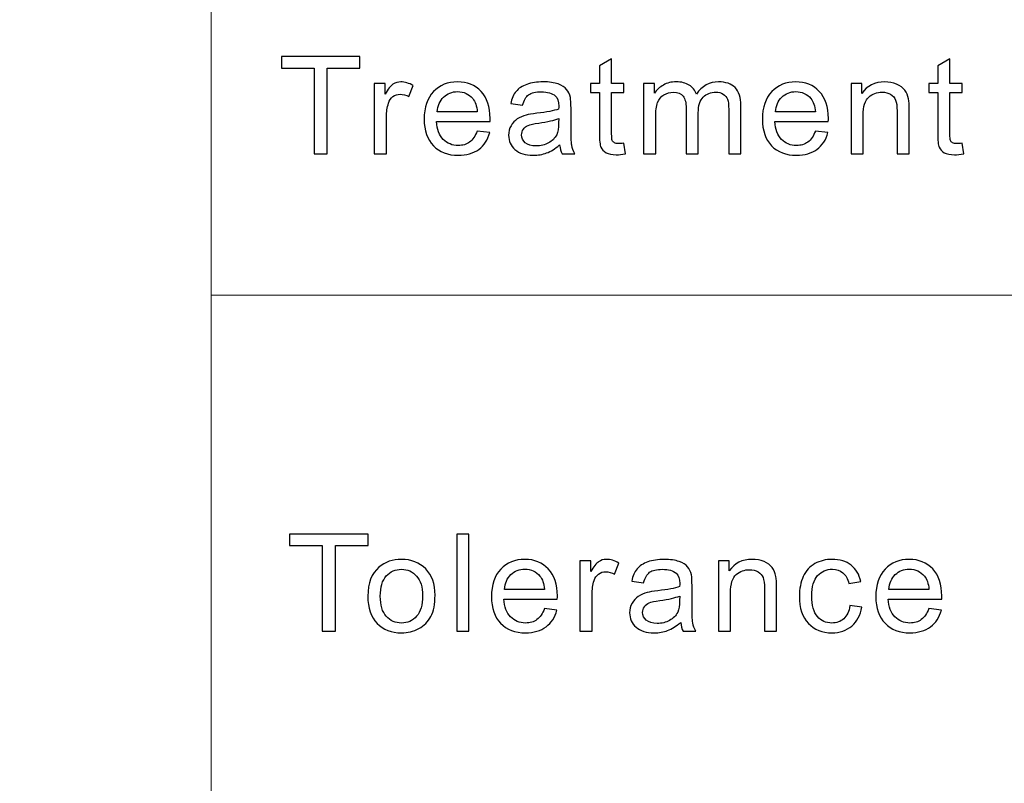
# Model space of a CAD drawing. Header units: centimetres. Extents: x -24.5 to 49.7, y -16.6 to 18.4.
# Tile 195 of 248: x 11 to 12.5, y -12.2 to -11.1. Entities that reach past the tile are written whole.
import ezdxf

# ---------------------------------------------------------------- set-up
doc = ezdxf.new("R2010")
doc.units = ezdxf.units.CM
doc.header["$MEASUREMENT"] = 0
doc.layers.add('layer 1', color=7, linetype='Continuous')

msp = doc.modelspace()

# ---------------------------------------------------------------- linework, layer by layer
at = {"layer": 'layer 1', "color": 1, "lineweight": 0}
msp.add_open_spline([(24.98821, 18.39808), (24.98821, 18.39808), (24.98821, -16.60193), (24.98821, -16.60193), (24.98821, -16.60193), (-24.51772, -16.60193), (-24.51772, -16.60193), (-24.51772, -16.60193), (-24.51772, 18.39808), (-24.51772, 18.39808), (-24.51772, 18.39808), (24.98821, 18.39808), (24.98821, 18.39808)], degree=3, knots=[0, 0, 0, 0, 0.25, 0.25, 0.25, 0.5, 0.5, 0.5, 0.75, 0.75, 0.75, 1, 1, 1, 1], dxfattribs=at)
at = {"layer": 'layer 1', "color": 5, "lineweight": 0}
msp.add_open_spline([(-23.26688, 17.18067), (-23.26688, 17.18067), (-23.26688, -15.60944), (-23.26688, -15.60944), (-23.26688, -15.60944), (23.98644, -15.60944), (23.98644, -15.60944)], degree=3, knots=[0, 0, 0, 0, 0.5, 0.5, 0.5, 1, 1, 1, 1], dxfattribs=at)
at = {"layer": 'layer 1', "lineweight": 0}
for points in [[(11.25957, -9.87641), (11.25957, -9.87641), (11.25957, -15.60944), (11.25957, -15.60944)], [(11.25957, -11.50917), (11.25957, -11.50917), (16.34023, -11.50917), (16.34023, -11.50917)]]:
    msp.add_open_spline(points, degree=3, dxfattribs=at)
at = {"layer": 'layer 1', "color": 250}
for points, knots in [([(11.41565, -11.29506), (11.41565, -11.29506), (11.41565, -11.16511), (11.41565, -11.16511), (11.41565, -11.16511), (11.36619, -11.16511), (11.36619, -11.16511), (11.36619, -11.16511), (11.36619, -11.14784), (11.36619, -11.14784), (11.36619, -11.14784), (11.48502, -11.14784), (11.48502, -11.14784), (11.48502, -11.14784), (11.48502, -11.16511), (11.48502, -11.16511), (11.48502, -11.16511), (11.43556, -11.16511), (11.43556, -11.16511), (11.43556, -11.16511), (11.43556, -11.29506), (11.43556, -11.29506), (11.43556, -11.29506), (11.41565, -11.29506), (11.41565, -11.29506)], [0, 0, 0, 0, 0.125, 0.125, 0.125, 0.25, 0.25, 0.25, 0.375, 0.375, 0.375, 0.5, 0.5, 0.5, 0.625, 0.625, 0.625, 0.75, 0.75, 0.75, 0.875, 0.875, 0.875, 1, 1, 1, 1]), ([(11.88499, -11.27892), (11.88499, -11.27892), (11.88751, -11.29489), (11.88751, -11.29489), (11.88234, -11.29595), (11.87769, -11.2965), (11.87364, -11.2965), (11.86697, -11.2965), (11.8618, -11.29547), (11.8581, -11.29338), (11.85443, -11.29129), (11.85184, -11.28858), (11.85034, -11.28519), (11.84884, -11.2818), (11.8481, -11.27467), (11.8481, -11.26381), (11.8481, -11.26381), (11.8481, -11.20233), (11.8481, -11.20233), (11.8481, -11.20233), (11.83448, -11.20233), (11.83448, -11.20233), (11.83448, -11.20233), (11.83448, -11.18835), (11.83448, -11.18835), (11.83448, -11.18835), (11.8481, -11.18835), (11.8481, -11.18835), (11.8481, -11.18835), (11.8481, -11.16196), (11.8481, -11.16196), (11.8481, -11.16196), (11.86655, -11.1511), (11.86655, -11.1511), (11.86655, -11.1511), (11.86655, -11.18835), (11.86655, -11.18835), (11.86655, -11.18835), (11.88499, -11.18835), (11.88499, -11.18835), (11.88499, -11.18835), (11.88499, -11.20233), (11.88499, -11.20233), (11.88499, -11.20233), (11.86655, -11.20233), (11.86655, -11.20233), (11.86655, -11.20233), (11.86655, -11.26484), (11.86655, -11.26484), (11.86655, -11.27001), (11.86687, -11.27333), (11.86753, -11.27481), (11.86815, -11.27628), (11.8692, -11.27745), (11.87067, -11.27834), (11.87214, -11.27919), (11.87424, -11.27964), (11.87696, -11.27964), (11.87899, -11.27964), (11.88168, -11.2794), (11.88499, -11.27892)], [0, 0, 0, 0, 0.05, 0.05, 0.05, 0.1, 0.1, 0.1, 0.15, 0.15, 0.15, 0.2, 0.2, 0.2, 0.25, 0.25, 0.25, 0.3, 0.3, 0.3, 0.35, 0.35, 0.35, 0.4, 0.4, 0.4, 0.45, 0.45, 0.45, 0.5, 0.5, 0.5, 0.55, 0.55, 0.55, 0.6, 0.6, 0.6, 0.65, 0.65, 0.65, 0.7, 0.7, 0.7, 0.75, 0.75, 0.75, 0.8, 0.8, 0.8, 0.85, 0.85, 0.85, 0.9, 0.9, 0.9, 0.95, 0.95, 0.95, 1, 1, 1, 1]), ([(12.39755, -11.27892), (12.39755, -11.27892), (12.40007, -11.29489), (12.40007, -11.29489), (12.3949, -11.29595), (12.39025, -11.2965), (12.38619, -11.2965), (12.37953, -11.2965), (12.37436, -11.29547), (12.37066, -11.29338), (12.36699, -11.29129), (12.3644, -11.28858), (12.3629, -11.28519), (12.36139, -11.2818), (12.36066, -11.27467), (12.36066, -11.26381), (12.36066, -11.26381), (12.36066, -11.20233), (12.36066, -11.20233), (12.36066, -11.20233), (12.34704, -11.20233), (12.34704, -11.20233), (12.34704, -11.20233), (12.34704, -11.18835), (12.34704, -11.18835), (12.34704, -11.18835), (12.36066, -11.18835), (12.36066, -11.18835), (12.36066, -11.18835), (12.36066, -11.16196), (12.36066, -11.16196), (12.36066, -11.16196), (12.37911, -11.1511), (12.37911, -11.1511), (12.37911, -11.1511), (12.37911, -11.18835), (12.37911, -11.18835), (12.37911, -11.18835), (12.39755, -11.18835), (12.39755, -11.18835), (12.39755, -11.18835), (12.39755, -11.20233), (12.39755, -11.20233), (12.39755, -11.20233), (12.37911, -11.20233), (12.37911, -11.20233), (12.37911, -11.20233), (12.37911, -11.26484), (12.37911, -11.26484), (12.37911, -11.27001), (12.37943, -11.27333), (12.38009, -11.27481), (12.38071, -11.27628), (12.38176, -11.27745), (12.38323, -11.27834), (12.3847, -11.27919), (12.3868, -11.27964), (12.38952, -11.27964), (12.39155, -11.27964), (12.39424, -11.2794), (12.39755, -11.27892)], [0, 0, 0, 0, 0.05, 0.05, 0.05, 0.1, 0.1, 0.1, 0.15, 0.15, 0.15, 0.2, 0.2, 0.2, 0.25, 0.25, 0.25, 0.3, 0.3, 0.3, 0.35, 0.35, 0.35, 0.4, 0.4, 0.4, 0.45, 0.45, 0.45, 0.5, 0.5, 0.5, 0.55, 0.55, 0.55, 0.6, 0.6, 0.6, 0.65, 0.65, 0.65, 0.7, 0.7, 0.7, 0.75, 0.75, 0.75, 0.8, 0.8, 0.8, 0.85, 0.85, 0.85, 0.9, 0.9, 0.9, 0.95, 0.95, 0.95, 1, 1, 1, 1]), ([(11.50687, -11.29506), (11.50687, -11.29506), (11.50687, -11.18835), (11.50687, -11.18835), (11.50687, -11.18835), (11.52343, -11.18835), (11.52343, -11.18835), (11.52343, -11.18835), (11.52343, -11.20469), (11.52343, -11.20469), (11.52765, -11.19712), (11.53157, -11.19212), (11.53517, -11.18972), (11.53876, -11.18729), (11.54271, -11.18609), (11.54701, -11.18609), (11.55323, -11.18609), (11.55955, -11.18801), (11.56598, -11.19181), (11.56598, -11.19181), (11.55941, -11.2085), (11.55941, -11.2085), (11.55494, -11.20603), (11.55047, -11.2048), (11.546, -11.2048), (11.54198, -11.2048), (11.53838, -11.206), (11.53521, -11.20836), (11.53203, -11.21073), (11.52975, -11.21402), (11.52839, -11.21823), (11.52633, -11.22464), (11.52532, -11.23166), (11.52532, -11.23931), (11.52532, -11.23931), (11.52532, -11.29506), (11.52532, -11.29506), (11.52532, -11.29506), (11.50687, -11.29506), (11.50687, -11.29506)], [0, 0, 0, 0, 0.0769231, 0.0769231, 0.0769231, 0.1538462, 0.1538462, 0.1538462, 0.2307692, 0.2307692, 0.2307692, 0.3076923, 0.3076923, 0.3076923, 0.3846154, 0.3846154, 0.3846154, 0.4615385, 0.4615385, 0.4615385, 0.5384615, 0.5384615, 0.5384615, 0.6153846, 0.6153846, 0.6153846, 0.6923077, 0.6923077, 0.6923077, 0.7692308, 0.7692308, 0.7692308, 0.8461538, 0.8461538, 0.8461538, 0.9230769, 0.9230769, 0.9230769, 1, 1, 1, 1]), ([(11.66273, -11.26052), (11.66273, -11.26052), (11.6818, -11.26298), (11.6818, -11.26298), (11.67883, -11.27385), (11.67328, -11.28231), (11.66517, -11.28831), (11.65706, -11.29431), (11.64673, -11.29732), (11.63412, -11.29732), (11.61825, -11.29732), (11.60569, -11.29252), (11.59639, -11.28293), (11.5871, -11.27337), (11.58245, -11.2599), (11.58245, -11.2426), (11.58245, -11.22471), (11.58713, -11.21079), (11.59653, -11.20092), (11.60593, -11.19102), (11.61812, -11.18609), (11.63311, -11.18609), (11.6476, -11.18609), (11.65944, -11.19092), (11.66863, -11.20062), (11.67782, -11.21031), (11.68242, -11.22395), (11.68242, -11.24153), (11.68242, -11.2426), (11.68239, -11.24421), (11.68232, -11.24633), (11.68232, -11.24633), (11.60131, -11.24633), (11.60131, -11.24633), (11.60202, -11.25802), (11.60537, -11.26699), (11.61145, -11.2732), (11.61749, -11.2794), (11.62506, -11.28252), (11.63412, -11.28252), (11.64085, -11.28252), (11.64662, -11.28077), (11.65137, -11.27727), (11.65615, -11.27378), (11.65993, -11.26819), (11.66273, -11.26052)], [0, 0, 0, 0, 0.0666667, 0.0666667, 0.0666667, 0.1333333, 0.1333333, 0.1333333, 0.2, 0.2, 0.2, 0.2666667, 0.2666667, 0.2666667, 0.3333333, 0.3333333, 0.3333333, 0.4, 0.4, 0.4, 0.4666667, 0.4666667, 0.4666667, 0.5333333, 0.5333333, 0.5333333, 0.6, 0.6, 0.6, 0.6666667, 0.6666667, 0.6666667, 0.7333333, 0.7333333, 0.7333333, 0.8, 0.8, 0.8, 0.8666667, 0.8666667, 0.8666667, 0.9333333, 0.9333333, 0.9333333, 1, 1, 1, 1]), ([(11.7878, -11.2817), (11.78096, -11.28742), (11.77435, -11.29143), (11.76803, -11.29379), (11.7617, -11.29616), (11.75493, -11.29732), (11.74766, -11.29732), (11.73572, -11.29732), (11.72653, -11.29448), (11.7201, -11.28875), (11.71367, -11.28307), (11.71046, -11.27577), (11.71046, -11.26689), (11.71046, -11.26168), (11.71168, -11.25692), (11.7141, -11.2526), (11.71653, -11.24828), (11.71971, -11.24486), (11.72363, -11.24225), (11.72757, -11.23965), (11.73198, -11.23766), (11.7369, -11.23632), (11.74054, -11.2354), (11.74602, -11.23451), (11.75332, -11.23362), (11.7682, -11.2319), (11.7792, -11.22981), (11.78623, -11.22741), (11.7863, -11.22495), (11.78633, -11.22337), (11.78633, -11.22272), (11.78633, -11.21539), (11.78458, -11.21021), (11.78109, -11.2072), (11.77638, -11.20312), (11.76936, -11.2011), (11.76006, -11.2011), (11.75136, -11.2011), (11.74493, -11.2026), (11.74081, -11.20559), (11.73665, -11.20857), (11.73362, -11.21384), (11.73163, -11.22145), (11.73163, -11.22145), (11.71361, -11.21898), (11.71361, -11.21898), (11.71525, -11.21141), (11.71794, -11.20528), (11.72171, -11.20062), (11.72548, -11.19596), (11.73093, -11.19239), (11.73805, -11.18986), (11.74515, -11.18735), (11.75342, -11.18609), (11.76279, -11.18609), (11.77208, -11.18609), (11.77966, -11.18715), (11.78549, -11.18931), (11.79129, -11.19147), (11.79558, -11.19414), (11.79832, -11.1974), (11.80104, -11.20065), (11.80295, -11.20476), (11.80408, -11.20973), (11.80467, -11.21282), (11.80498, -11.21837), (11.80498, -11.22635), (11.80498, -11.22635), (11.80498, -11.25034), (11.80498, -11.25034), (11.80498, -11.2671), (11.80537, -11.27769), (11.80613, -11.28218), (11.80687, -11.28666), (11.80841, -11.29095), (11.81064, -11.29506), (11.81064, -11.29506), (11.79136, -11.29506), (11.79136, -11.29506), (11.78951, -11.29126), (11.78833, -11.2868), (11.7878, -11.2817)], [0, 0, 0, 0, 0.037037, 0.037037, 0.037037, 0.0740741, 0.0740741, 0.0740741, 0.1111111, 0.1111111, 0.1111111, 0.1481481, 0.1481481, 0.1481481, 0.1851852, 0.1851852, 0.1851852, 0.2222222, 0.2222222, 0.2222222, 0.2592593, 0.2592593, 0.2592593, 0.2962963, 0.2962963, 0.2962963, 0.3333333, 0.3333333, 0.3333333, 0.3703704, 0.3703704, 0.3703704, 0.4074074, 0.4074074, 0.4074074, 0.4444444, 0.4444444, 0.4444444, 0.4814815, 0.4814815, 0.4814815, 0.5185185, 0.5185185, 0.5185185, 0.5555556, 0.5555556, 0.5555556, 0.5925926, 0.5925926, 0.5925926, 0.6296296, 0.6296296, 0.6296296, 0.6666667, 0.6666667, 0.6666667, 0.7037037, 0.7037037, 0.7037037, 0.7407407, 0.7407407, 0.7407407, 0.7777778, 0.7777778, 0.7777778, 0.8148148, 0.8148148, 0.8148148, 0.8518519, 0.8518519, 0.8518519, 0.8888889, 0.8888889, 0.8888889, 0.9259259, 0.9259259, 0.9259259, 0.962963, 0.962963, 0.962963, 1, 1, 1, 1]), ([(11.91485, -11.29506), (11.91485, -11.29506), (11.91485, -11.18835), (11.91485, -11.18835), (11.91485, -11.18835), (11.9314, -11.18835), (11.9314, -11.18835), (11.9314, -11.18835), (11.9314, -11.20343), (11.9314, -11.20343), (11.9348, -11.19822), (11.93933, -11.194), (11.94499, -11.19085), (11.95066, -11.18766), (11.95708, -11.18609), (11.96431, -11.18609), (11.97235, -11.18609), (11.97895, -11.18773), (11.98409, -11.19099), (11.98922, -11.19428), (11.99285, -11.19883), (11.99495, -11.20473), (12.00362, -11.19229), (12.01483, -11.18609), (12.02866, -11.18609), (12.03949, -11.18609), (12.04784, -11.189), (12.05364, -11.19486), (12.05947, -11.20072), (12.0624, -11.20973), (12.0624, -11.2219), (12.0624, -11.2219), (12.0624, -11.29506), (12.0624, -11.29506), (12.0624, -11.29506), (12.04396, -11.29506), (12.04396, -11.29506), (12.04396, -11.29506), (12.04396, -11.22789), (12.04396, -11.22789), (12.04396, -11.2207), (12.04333, -11.21549), (12.04214, -11.2123), (12.04096, -11.20912), (12.03878, -11.20658), (12.03561, -11.20463), (12.03246, -11.20267), (12.02876, -11.20171), (12.02453, -11.20171), (12.01685, -11.20171), (12.0105, -11.20421), (12.00543, -11.20918), (12.00036, -11.21419), (11.99785, -11.22217), (11.99785, -11.23314), (11.99785, -11.23314), (11.99785, -11.29506), (11.99785, -11.29506), (11.99785, -11.29506), (11.97941, -11.29506), (11.97941, -11.29506), (11.97941, -11.29506), (11.97941, -11.2258), (11.97941, -11.2258), (11.97941, -11.21778), (11.9779, -11.21175), (11.9749, -11.20774), (11.97189, -11.20373), (11.96697, -11.20171), (11.96016, -11.20171), (11.95498, -11.20171), (11.9502, -11.20305), (11.9458, -11.20572), (11.94139, -11.2084), (11.93822, -11.2123), (11.93623, -11.21748), (11.93427, -11.22262), (11.93329, -11.23005), (11.93329, -11.23975), (11.93329, -11.23975), (11.93329, -11.29506), (11.93329, -11.29506), (11.93329, -11.29506), (11.91485, -11.29506), (11.91485, -11.29506)], [0, 0, 0, 0, 0.0357143, 0.0357143, 0.0357143, 0.0714286, 0.0714286, 0.0714286, 0.1071429, 0.1071429, 0.1071429, 0.1428571, 0.1428571, 0.1428571, 0.1785714, 0.1785714, 0.1785714, 0.2142857, 0.2142857, 0.2142857, 0.25, 0.25, 0.25, 0.2857143, 0.2857143, 0.2857143, 0.3214286, 0.3214286, 0.3214286, 0.3571429, 0.3571429, 0.3571429, 0.3928571, 0.3928571, 0.3928571, 0.4285714, 0.4285714, 0.4285714, 0.4642857, 0.4642857, 0.4642857, 0.5, 0.5, 0.5, 0.5357143, 0.5357143, 0.5357143, 0.5714286, 0.5714286, 0.5714286, 0.6071429, 0.6071429, 0.6071429, 0.6428571, 0.6428571, 0.6428571, 0.6785714, 0.6785714, 0.6785714, 0.7142857, 0.7142857, 0.7142857, 0.75, 0.75, 0.75, 0.7857143, 0.7857143, 0.7857143, 0.8214286, 0.8214286, 0.8214286, 0.8571429, 0.8571429, 0.8571429, 0.8928571, 0.8928571, 0.8928571, 0.9285714, 0.9285714, 0.9285714, 0.9642857, 0.9642857, 0.9642857, 1, 1, 1, 1]), ([(12.17529, -11.26052), (12.17529, -11.26052), (12.19436, -11.26298), (12.19436, -11.26298), (12.19138, -11.27385), (12.18584, -11.28231), (12.17772, -11.28831), (12.16962, -11.29431), (12.15928, -11.29732), (12.14667, -11.29732), (12.13081, -11.29732), (12.11824, -11.29252), (12.10895, -11.28293), (12.09966, -11.27337), (12.09501, -11.2599), (12.09501, -11.2426), (12.09501, -11.22471), (12.09969, -11.21079), (12.10909, -11.20092), (12.11849, -11.19102), (12.13068, -11.18609), (12.14566, -11.18609), (12.16016, -11.18609), (12.172, -11.19092), (12.18119, -11.20062), (12.19037, -11.21031), (12.19498, -11.22395), (12.19498, -11.24153), (12.19498, -11.2426), (12.19495, -11.24421), (12.19488, -11.24633), (12.19488, -11.24633), (12.11387, -11.24633), (12.11387, -11.24633), (12.11457, -11.25802), (12.11793, -11.26699), (12.124, -11.2732), (12.13005, -11.2794), (12.13762, -11.28252), (12.14667, -11.28252), (12.15341, -11.28252), (12.15918, -11.28077), (12.16393, -11.27727), (12.16871, -11.27378), (12.17248, -11.26819), (12.17529, -11.26052)], [0, 0, 0, 0, 0.0666667, 0.0666667, 0.0666667, 0.1333333, 0.1333333, 0.1333333, 0.2, 0.2, 0.2, 0.2666667, 0.2666667, 0.2666667, 0.3333333, 0.3333333, 0.3333333, 0.4, 0.4, 0.4, 0.4666667, 0.4666667, 0.4666667, 0.5333333, 0.5333333, 0.5333333, 0.6, 0.6, 0.6, 0.6666667, 0.6666667, 0.6666667, 0.7333333, 0.7333333, 0.7333333, 0.8, 0.8, 0.8, 0.8666667, 0.8666667, 0.8666667, 0.9333333, 0.9333333, 0.9333333, 1, 1, 1, 1]), ([(12.2293, -11.29506), (12.2293, -11.29506), (12.2293, -11.18835), (12.2293, -11.18835), (12.2293, -11.18835), (12.24586, -11.18835), (12.24586, -11.18835), (12.24586, -11.18835), (12.24586, -11.2035), (12.24586, -11.2035), (12.25383, -11.19188), (12.26536, -11.18609), (12.2804, -11.18609), (12.28698, -11.18609), (12.29298, -11.18725), (12.29847, -11.18955), (12.30395, -11.19184), (12.30808, -11.19489), (12.3108, -11.19863), (12.31352, -11.20236), (12.31545, -11.20682), (12.31653, -11.21196), (12.31719, -11.21532), (12.31754, -11.22118), (12.31754, -11.22954), (12.31754, -11.22954), (12.31754, -11.29506), (12.31754, -11.29506), (12.31754, -11.29506), (12.2991, -11.29506), (12.2991, -11.29506), (12.2991, -11.29506), (12.2991, -11.23022), (12.2991, -11.23022), (12.2991, -11.22286), (12.2984, -11.21734), (12.29697, -11.21371), (12.29553, -11.21007), (12.29298, -11.20716), (12.28935, -11.20497), (12.28572, -11.20281), (12.28142, -11.20171), (12.27653, -11.20171), (12.2687, -11.20171), (12.26196, -11.20415), (12.25628, -11.20905), (12.25058, -11.21391), (12.24774, -11.2232), (12.24774, -11.23684), (12.24774, -11.23684), (12.24774, -11.29506), (12.24774, -11.29506), (12.24774, -11.29506), (12.2293, -11.29506), (12.2293, -11.29506)], [0, 0, 0, 0, 0.0555556, 0.0555556, 0.0555556, 0.1111111, 0.1111111, 0.1111111, 0.1666667, 0.1666667, 0.1666667, 0.2222222, 0.2222222, 0.2222222, 0.2777778, 0.2777778, 0.2777778, 0.3333333, 0.3333333, 0.3333333, 0.3888889, 0.3888889, 0.3888889, 0.4444444, 0.4444444, 0.4444444, 0.5, 0.5, 0.5, 0.5555556, 0.5555556, 0.5555556, 0.6111111, 0.6111111, 0.6111111, 0.6666667, 0.6666667, 0.6666667, 0.7222222, 0.7222222, 0.7222222, 0.7777778, 0.7777778, 0.7777778, 0.8333333, 0.8333333, 0.8333333, 0.8888889, 0.8888889, 0.8888889, 0.9444444, 0.9444444, 0.9444444, 1, 1, 1, 1]), ([(11.60236, -11.23153), (11.60236, -11.23153), (11.66293, -11.23153), (11.66293, -11.23153), (11.66213, -11.22255), (11.65979, -11.21583), (11.65598, -11.21134), (11.65015, -11.20439), (11.64254, -11.20089), (11.63321, -11.20089), (11.62476, -11.20089), (11.61766, -11.20367), (11.6119, -11.20922), (11.60618, -11.21477), (11.60299, -11.22221), (11.60236, -11.23153)], [0, 0, 0, 0, 0.2, 0.2, 0.2, 0.4, 0.4, 0.4, 0.6, 0.6, 0.6, 0.8, 0.8, 0.8, 1, 1, 1, 1]), ([(12.11492, -11.23153), (12.11492, -11.23153), (12.17549, -11.23153), (12.17549, -11.23153), (12.17469, -11.22255), (12.17235, -11.21583), (12.16854, -11.21134), (12.16271, -11.20439), (12.15509, -11.20089), (12.14577, -11.20089), (12.13732, -11.20089), (12.13022, -11.20367), (12.12446, -11.20922), (12.11873, -11.21477), (12.11555, -11.22221), (12.11492, -11.23153)], [0, 0, 0, 0, 0.2, 0.2, 0.2, 0.4, 0.4, 0.4, 0.6, 0.6, 0.6, 0.8, 0.8, 0.8, 1, 1, 1, 1]), ([(11.78633, -11.2416), (11.77962, -11.24427), (11.76956, -11.24654), (11.75614, -11.24839), (11.74853, -11.24945), (11.74316, -11.25065), (11.74001, -11.25198), (11.73687, -11.25332), (11.73445, -11.25527), (11.73275, -11.25781), (11.73104, -11.26038), (11.73016, -11.26322), (11.73016, -11.26638), (11.73016, -11.27114), (11.73202, -11.27515), (11.73575, -11.27834), (11.73949, -11.28152), (11.74493, -11.28313), (11.7521, -11.28313), (11.75919, -11.28313), (11.76551, -11.28163), (11.77107, -11.27858), (11.77658, -11.27556), (11.78067, -11.27141), (11.78326, -11.26617), (11.78525, -11.26209), (11.78623, -11.2561), (11.78623, -11.24818), (11.78623, -11.24818), (11.78633, -11.2416), (11.78633, -11.2416)], [0, 0, 0, 0, 0.1, 0.1, 0.1, 0.2, 0.2, 0.2, 0.3, 0.3, 0.3, 0.4, 0.4, 0.4, 0.5, 0.5, 0.5, 0.6, 0.6, 0.6, 0.7, 0.7, 0.7, 0.8, 0.8, 0.8, 0.9, 0.9, 0.9, 1, 1, 1, 1]), ([(11.42803, -12.01829), (11.42803, -12.01829), (11.42803, -11.88834), (11.42803, -11.88834), (11.42803, -11.88834), (11.37858, -11.88834), (11.37858, -11.88834), (11.37858, -11.88834), (11.37858, -11.87107), (11.37858, -11.87107), (11.37858, -11.87107), (11.49741, -11.87107), (11.49741, -11.87107), (11.49741, -11.87107), (11.49741, -11.88834), (11.49741, -11.88834), (11.49741, -11.88834), (11.44795, -11.88834), (11.44795, -11.88834), (11.44795, -11.88834), (11.44795, -12.01829), (11.44795, -12.01829), (11.44795, -12.01829), (11.42803, -12.01829), (11.42803, -12.01829)], [0, 0, 0, 0, 0.125, 0.125, 0.125, 0.25, 0.25, 0.25, 0.375, 0.375, 0.375, 0.5, 0.5, 0.5, 0.625, 0.625, 0.625, 0.75, 0.75, 0.75, 0.875, 0.875, 0.875, 1, 1, 1, 1]), ([(11.63183, -12.01829), (11.63183, -12.01829), (11.63183, -11.87107), (11.63183, -11.87107), (11.63183, -11.87107), (11.65027, -11.87107), (11.65027, -11.87107), (11.65027, -11.87107), (11.65027, -12.01829), (11.65027, -12.01829), (11.65027, -12.01829), (11.63183, -12.01829), (11.63183, -12.01829)], [0, 0, 0, 0, 0.25, 0.25, 0.25, 0.5, 0.5, 0.5, 0.75, 0.75, 0.75, 1, 1, 1, 1]), ([(11.49712, -11.96493), (11.49712, -11.94523), (11.5027, -11.93063), (11.51392, -11.92114), (11.52324, -11.91326), (11.53466, -11.90932), (11.54812, -11.90932), (11.56303, -11.90932), (11.57525, -11.91411), (11.58475, -11.92371), (11.59422, -11.93327), (11.59897, -11.94653), (11.59897, -11.96343), (11.59897, -11.97713), (11.59688, -11.98789), (11.59268, -11.99574), (11.58849, -12.00359), (11.58238, -12.00969), (11.57434, -12.01404), (11.56634, -12.01839), (11.55758, -12.02055), (11.54812, -12.02055), (11.53289, -12.02055), (11.52058, -12.01579), (11.51119, -12.00623), (11.5018, -11.99667), (11.49712, -11.98289), (11.49712, -11.96493)], [0, 0, 0, 0, 0.1111111, 0.1111111, 0.1111111, 0.2222222, 0.2222222, 0.2222222, 0.3333333, 0.3333333, 0.3333333, 0.4444444, 0.4444444, 0.4444444, 0.5555556, 0.5555556, 0.5555556, 0.6666667, 0.6666667, 0.6666667, 0.7777778, 0.7777778, 0.7777778, 0.8888889, 0.8888889, 0.8888889, 1, 1, 1, 1]), ([(11.76466, -11.98375), (11.76466, -11.98375), (11.78373, -11.98621), (11.78373, -11.98621), (11.78076, -11.99708), (11.77521, -12.00554), (11.7671, -12.01154), (11.75899, -12.01754), (11.74866, -12.02055), (11.73605, -12.02055), (11.72019, -12.02055), (11.70762, -12.01575), (11.69832, -12.00616), (11.68903, -11.9966), (11.68439, -11.98313), (11.68439, -11.96583), (11.68439, -11.94794), (11.68906, -11.93402), (11.69846, -11.92415), (11.70786, -11.91425), (11.72005, -11.90932), (11.73504, -11.90932), (11.74953, -11.90932), (11.76137, -11.91415), (11.77056, -11.92385), (11.77975, -11.93354), (11.78435, -11.94718), (11.78435, -11.96476), (11.78435, -11.96583), (11.78432, -11.96744), (11.78425, -11.96956), (11.78425, -11.96956), (11.70324, -11.96956), (11.70324, -11.96956), (11.70395, -11.98125), (11.7073, -11.99022), (11.71338, -11.99643), (11.71942, -12.00263), (11.72699, -12.00575), (11.73605, -12.00575), (11.74278, -12.00575), (11.74855, -12.004), (11.7533, -12.0005), (11.75809, -11.99701), (11.76186, -11.99142), (11.76466, -11.98375)], [0, 0, 0, 0, 0.0666667, 0.0666667, 0.0666667, 0.1333333, 0.1333333, 0.1333333, 0.2, 0.2, 0.2, 0.2666667, 0.2666667, 0.2666667, 0.3333333, 0.3333333, 0.3333333, 0.4, 0.4, 0.4, 0.4666667, 0.4666667, 0.4666667, 0.5333333, 0.5333333, 0.5333333, 0.6, 0.6, 0.6, 0.6666667, 0.6666667, 0.6666667, 0.7333333, 0.7333333, 0.7333333, 0.8, 0.8, 0.8, 0.8666667, 0.8666667, 0.8666667, 0.9333333, 0.9333333, 0.9333333, 1, 1, 1, 1]), ([(11.81846, -12.01829), (11.81846, -12.01829), (11.81846, -11.91158), (11.81846, -11.91158), (11.81846, -11.91158), (11.83503, -11.91158), (11.83503, -11.91158), (11.83503, -11.91158), (11.83503, -11.92792), (11.83503, -11.92792), (11.83925, -11.92035), (11.84316, -11.91535), (11.84676, -11.91295), (11.85036, -11.91052), (11.8543, -11.90932), (11.85861, -11.90932), (11.86482, -11.90932), (11.87114, -11.91124), (11.87758, -11.91504), (11.87758, -11.91504), (11.871, -11.93173), (11.871, -11.93173), (11.86654, -11.92926), (11.86206, -11.92803), (11.8576, -11.92803), (11.85357, -11.92803), (11.84997, -11.92923), (11.8468, -11.93159), (11.84362, -11.93396), (11.84135, -11.93725), (11.83998, -11.94146), (11.83792, -11.94787), (11.83691, -11.95489), (11.83691, -11.96254), (11.83691, -11.96254), (11.83691, -12.01829), (11.83691, -12.01829), (11.83691, -12.01829), (11.81846, -12.01829), (11.81846, -12.01829)], [0, 0, 0, 0, 0.0769231, 0.0769231, 0.0769231, 0.1538462, 0.1538462, 0.1538462, 0.2307692, 0.2307692, 0.2307692, 0.3076923, 0.3076923, 0.3076923, 0.3846154, 0.3846154, 0.3846154, 0.4615385, 0.4615385, 0.4615385, 0.5384615, 0.5384615, 0.5384615, 0.6153846, 0.6153846, 0.6153846, 0.6923077, 0.6923077, 0.6923077, 0.7692308, 0.7692308, 0.7692308, 0.8461538, 0.8461538, 0.8461538, 0.9230769, 0.9230769, 0.9230769, 1, 1, 1, 1]), ([(11.97117, -12.00493), (11.96433, -12.01065), (11.95773, -12.01466), (11.95141, -12.01702), (11.94508, -12.01939), (11.93831, -12.02055), (11.93104, -12.02055), (11.91909, -12.02055), (11.90991, -12.01771), (11.90348, -12.01198), (11.89705, -12.0063), (11.89383, -11.999), (11.89383, -11.99012), (11.89383, -11.98491), (11.89506, -11.98015), (11.89747, -11.97583), (11.89991, -11.97151), (11.90309, -11.96809), (11.907, -11.96548), (11.91095, -11.96288), (11.91535, -11.96089), (11.92028, -11.95955), (11.92392, -11.95863), (11.9294, -11.95774), (11.9367, -11.95685), (11.95158, -11.95513), (11.96258, -11.95304), (11.9696, -11.95064), (11.96968, -11.94818), (11.96971, -11.9466), (11.96971, -11.94595), (11.96971, -11.93862), (11.96796, -11.93344), (11.96447, -11.93043), (11.95976, -11.92635), (11.95273, -11.92433), (11.94344, -11.92433), (11.93474, -11.92433), (11.92831, -11.92583), (11.92419, -11.92882), (11.92003, -11.9318), (11.91699, -11.93707), (11.91501, -11.94468), (11.91501, -11.94468), (11.89698, -11.94221), (11.89698, -11.94221), (11.89863, -11.93464), (11.90132, -11.92851), (11.90509, -11.92385), (11.90886, -11.91919), (11.9143, -11.91562), (11.92143, -11.91309), (11.92852, -11.91058), (11.9368, -11.90932), (11.94617, -11.90932), (11.95546, -11.90932), (11.96304, -11.91038), (11.96887, -11.91254), (11.97467, -11.9147), (11.97896, -11.91737), (11.98169, -11.92063), (11.98442, -11.92388), (11.98633, -11.92799), (11.98745, -11.93296), (11.98804, -11.93605), (11.98836, -11.9416), (11.98836, -11.94958), (11.98836, -11.94958), (11.98836, -11.97357), (11.98836, -11.97357), (11.98836, -11.99033), (11.98875, -12.00092), (11.98951, -12.00541), (11.99025, -12.00989), (11.99179, -12.01418), (11.99402, -12.01829), (11.99402, -12.01829), (11.97474, -12.01829), (11.97474, -12.01829), (11.97289, -12.01449), (11.9717, -12.01003), (11.97117, -12.00493)], [0, 0, 0, 0, 0.037037, 0.037037, 0.037037, 0.0740741, 0.0740741, 0.0740741, 0.1111111, 0.1111111, 0.1111111, 0.1481481, 0.1481481, 0.1481481, 0.1851852, 0.1851852, 0.1851852, 0.2222222, 0.2222222, 0.2222222, 0.2592593, 0.2592593, 0.2592593, 0.2962963, 0.2962963, 0.2962963, 0.3333333, 0.3333333, 0.3333333, 0.3703704, 0.3703704, 0.3703704, 0.4074074, 0.4074074, 0.4074074, 0.4444444, 0.4444444, 0.4444444, 0.4814815, 0.4814815, 0.4814815, 0.5185185, 0.5185185, 0.5185185, 0.5555556, 0.5555556, 0.5555556, 0.5925926, 0.5925926, 0.5925926, 0.6296296, 0.6296296, 0.6296296, 0.6666667, 0.6666667, 0.6666667, 0.7037037, 0.7037037, 0.7037037, 0.7407407, 0.7407407, 0.7407407, 0.7777778, 0.7777778, 0.7777778, 0.8148148, 0.8148148, 0.8148148, 0.8518519, 0.8518519, 0.8518519, 0.8888889, 0.8888889, 0.8888889, 0.9259259, 0.9259259, 0.9259259, 0.962963, 0.962963, 0.962963, 1, 1, 1, 1]), ([(12.02834, -12.01829), (12.02834, -12.01829), (12.02834, -11.91158), (12.02834, -11.91158), (12.02834, -11.91158), (12.04489, -11.91158), (12.04489, -11.91158), (12.04489, -11.91158), (12.04489, -11.92673), (12.04489, -11.92673), (12.05287, -11.91511), (12.06439, -11.90932), (12.07944, -11.90932), (12.08602, -11.90932), (12.09202, -11.91048), (12.0975, -11.91278), (12.10299, -11.91507), (12.10712, -11.91812), (12.10984, -11.92186), (12.11256, -11.92559), (12.11449, -11.93005), (12.11557, -11.93519), (12.11623, -11.93855), (12.11658, -11.94441), (12.11658, -11.95277), (12.11658, -11.95277), (12.11658, -12.01829), (12.11658, -12.01829), (12.11658, -12.01829), (12.09814, -12.01829), (12.09814, -12.01829), (12.09814, -12.01829), (12.09814, -11.95345), (12.09814, -11.95345), (12.09814, -11.94609), (12.09743, -11.94057), (12.09601, -11.93694), (12.09457, -11.9333), (12.09202, -11.93039), (12.08839, -11.9282), (12.08475, -11.92604), (12.08046, -11.92494), (12.07557, -11.92494), (12.06774, -11.92494), (12.061, -11.92738), (12.05531, -11.93228), (12.04961, -11.93714), (12.04678, -11.94643), (12.04678, -11.96007), (12.04678, -11.96007), (12.04678, -12.01829), (12.04678, -12.01829), (12.04678, -12.01829), (12.02834, -12.01829), (12.02834, -12.01829)], [0, 0, 0, 0, 0.0555556, 0.0555556, 0.0555556, 0.1111111, 0.1111111, 0.1111111, 0.1666667, 0.1666667, 0.1666667, 0.2222222, 0.2222222, 0.2222222, 0.2777778, 0.2777778, 0.2777778, 0.3333333, 0.3333333, 0.3333333, 0.3888889, 0.3888889, 0.3888889, 0.4444444, 0.4444444, 0.4444444, 0.5, 0.5, 0.5, 0.5555556, 0.5555556, 0.5555556, 0.6111111, 0.6111111, 0.6111111, 0.6666667, 0.6666667, 0.6666667, 0.7222222, 0.7222222, 0.7222222, 0.7777778, 0.7777778, 0.7777778, 0.8333333, 0.8333333, 0.8333333, 0.8888889, 0.8888889, 0.8888889, 0.9444444, 0.9444444, 0.9444444, 1, 1, 1, 1]), ([(12.22761, -11.97922), (12.22761, -11.97922), (12.24563, -11.98169), (12.24563, -11.98169), (12.24364, -11.99386), (12.23861, -12.00335), (12.23047, -12.01024), (12.22234, -12.01712), (12.2123, -12.02055), (12.20047, -12.02055), (12.18562, -12.02055), (12.17367, -12.01579), (12.16466, -12.00626), (12.15562, -11.99674), (12.1511, -11.9831), (12.1511, -11.96535), (12.1511, -11.95383), (12.15306, -11.94379), (12.15694, -11.93516), (12.16082, -11.92655), (12.16672, -11.92008), (12.17469, -11.91579), (12.18261, -11.91148), (12.19124, -11.90932), (12.2006, -11.90932), (12.21238, -11.90932), (12.22205, -11.91223), (12.22953, -11.91809), (12.23703, -11.92395), (12.24186, -11.93228), (12.24396, -11.94304), (12.24396, -11.94304), (12.22614, -11.94571), (12.22614, -11.94571), (12.22443, -11.93855), (12.22143, -11.93317), (12.21706, -11.92954), (12.21272, -11.92594), (12.20748, -11.92412), (12.20134, -11.92412), (12.19205, -11.92412), (12.1845, -11.92738), (12.17867, -11.93389), (12.17287, -11.94043), (12.16997, -11.95071), (12.16997, -11.96483), (12.16997, -11.97916), (12.17276, -11.98954), (12.17835, -11.99602), (12.18398, -12.00249), (12.19128, -12.00575), (12.20026, -12.00575), (12.20752, -12.00575), (12.21357, -12.00359), (12.21839, -11.99924), (12.22324, -11.99492), (12.22631, -11.98824), (12.22761, -11.97922)], [0, 0, 0, 0, 0.0526316, 0.0526316, 0.0526316, 0.1052632, 0.1052632, 0.1052632, 0.1578947, 0.1578947, 0.1578947, 0.2105263, 0.2105263, 0.2105263, 0.2631579, 0.2631579, 0.2631579, 0.3157895, 0.3157895, 0.3157895, 0.3684211, 0.3684211, 0.3684211, 0.4210526, 0.4210526, 0.4210526, 0.4736842, 0.4736842, 0.4736842, 0.5263158, 0.5263158, 0.5263158, 0.5789474, 0.5789474, 0.5789474, 0.6315789, 0.6315789, 0.6315789, 0.6842105, 0.6842105, 0.6842105, 0.7368421, 0.7368421, 0.7368421, 0.7894737, 0.7894737, 0.7894737, 0.8421053, 0.8421053, 0.8421053, 0.8947368, 0.8947368, 0.8947368, 0.9473684, 0.9473684, 0.9473684, 1, 1, 1, 1]), ([(12.34721, -11.98375), (12.34721, -11.98375), (12.36628, -11.98621), (12.36628, -11.98621), (12.3633, -11.99708), (12.35776, -12.00554), (12.34964, -12.01154), (12.34154, -12.01754), (12.3312, -12.02055), (12.31859, -12.02055), (12.30273, -12.02055), (12.29016, -12.01575), (12.28087, -12.00616), (12.27158, -11.9966), (12.26693, -11.98313), (12.26693, -11.96583), (12.26693, -11.94794), (12.27161, -11.93402), (12.28101, -11.92415), (12.29041, -11.91425), (12.3026, -11.90932), (12.31759, -11.90932), (12.33208, -11.90932), (12.34392, -11.91415), (12.35311, -11.92385), (12.36229, -11.93354), (12.3669, -11.94718), (12.3669, -11.96476), (12.3669, -11.96583), (12.36687, -11.96744), (12.3668, -11.96956), (12.3668, -11.96956), (12.28579, -11.96956), (12.28579, -11.96956), (12.28649, -11.98125), (12.28985, -11.99022), (12.29592, -11.99643), (12.30197, -12.00263), (12.30954, -12.00575), (12.31859, -12.00575), (12.32533, -12.00575), (12.3311, -12.004), (12.33585, -12.0005), (12.34063, -11.99701), (12.3444, -11.99142), (12.34721, -11.98375)], [0, 0, 0, 0, 0.0666667, 0.0666667, 0.0666667, 0.1333333, 0.1333333, 0.1333333, 0.2, 0.2, 0.2, 0.2666667, 0.2666667, 0.2666667, 0.3333333, 0.3333333, 0.3333333, 0.4, 0.4, 0.4, 0.4666667, 0.4666667, 0.4666667, 0.5333333, 0.5333333, 0.5333333, 0.6, 0.6, 0.6, 0.6666667, 0.6666667, 0.6666667, 0.7333333, 0.7333333, 0.7333333, 0.8, 0.8, 0.8, 0.8666667, 0.8666667, 0.8666667, 0.9333333, 0.9333333, 0.9333333, 1, 1, 1, 1]), ([(11.51598, -11.96497), (11.51598, -11.97861), (11.51901, -11.98882), (11.52509, -11.99557), (11.5312, -12.00236), (11.53886, -12.00575), (11.54812, -12.00575), (11.55727, -12.00575), (11.56488, -12.00236), (11.57099, -11.99554), (11.57708, -11.98872), (11.58011, -11.97833), (11.58011, -11.96439), (11.58011, -11.95123), (11.57704, -11.94125), (11.57092, -11.9345), (11.56481, -11.92772), (11.5572, -11.92433), (11.54812, -11.92433), (11.53886, -11.92433), (11.5312, -11.92768), (11.52509, -11.93444), (11.51901, -11.94119), (11.51598, -11.95136), (11.51598, -11.96497)], [0, 0, 0, 0, 0.125, 0.125, 0.125, 0.25, 0.25, 0.25, 0.375, 0.375, 0.375, 0.5, 0.5, 0.5, 0.625, 0.625, 0.625, 0.75, 0.75, 0.75, 0.875, 0.875, 0.875, 1, 1, 1, 1]), ([(11.70429, -11.95476), (11.70429, -11.95476), (11.76486, -11.95476), (11.76486, -11.95476), (11.76406, -11.94578), (11.76172, -11.93906), (11.75791, -11.93457), (11.75208, -11.92762), (11.74447, -11.92412), (11.73514, -11.92412), (11.72669, -11.92412), (11.71959, -11.9269), (11.71383, -11.93245), (11.70811, -11.938), (11.70493, -11.94544), (11.70429, -11.95476)], [0, 0, 0, 0, 0.2, 0.2, 0.2, 0.4, 0.4, 0.4, 0.6, 0.6, 0.6, 0.8, 0.8, 0.8, 1, 1, 1, 1]), ([(12.28684, -11.95476), (12.28684, -11.95476), (12.34741, -11.95476), (12.34741, -11.95476), (12.34661, -11.94578), (12.34427, -11.93906), (12.34046, -11.93457), (12.33463, -11.92762), (12.32701, -11.92412), (12.31769, -11.92412), (12.30924, -11.92412), (12.30214, -11.9269), (12.29638, -11.93245), (12.29065, -11.938), (12.28747, -11.94544), (12.28684, -11.95476)], [0, 0, 0, 0, 0.2, 0.2, 0.2, 0.4, 0.4, 0.4, 0.6, 0.6, 0.6, 0.8, 0.8, 0.8, 1, 1, 1, 1]), ([(11.96971, -11.96483), (11.963, -11.9675), (11.95294, -11.96977), (11.93952, -11.97162), (11.93191, -11.97268), (11.92654, -11.97388), (11.92339, -11.97521), (11.92025, -11.97655), (11.91783, -11.9785), (11.91613, -11.98104), (11.91442, -11.98361), (11.91354, -11.98645), (11.91354, -11.98961), (11.91354, -11.99437), (11.91539, -11.99838), (11.91912, -12.00157), (11.92287, -12.00475), (11.92831, -12.00636), (11.93548, -12.00636), (11.94257, -12.00636), (11.94889, -12.00486), (11.95445, -12.00181), (11.95996, -11.99879), (11.96405, -11.99464), (11.96664, -11.9894), (11.96863, -11.98532), (11.9696, -11.97933), (11.9696, -11.97141), (11.9696, -11.97141), (11.96971, -11.96483), (11.96971, -11.96483)], [0, 0, 0, 0, 0.1, 0.1, 0.1, 0.2, 0.2, 0.2, 0.3, 0.3, 0.3, 0.4, 0.4, 0.4, 0.5, 0.5, 0.5, 0.6, 0.6, 0.6, 0.7, 0.7, 0.7, 0.8, 0.8, 0.8, 0.9, 0.9, 0.9, 1, 1, 1, 1])]:
    msp.add_open_spline(points, degree=3, knots=knots, dxfattribs=at)

doc.saveas('drawing.dxf')
